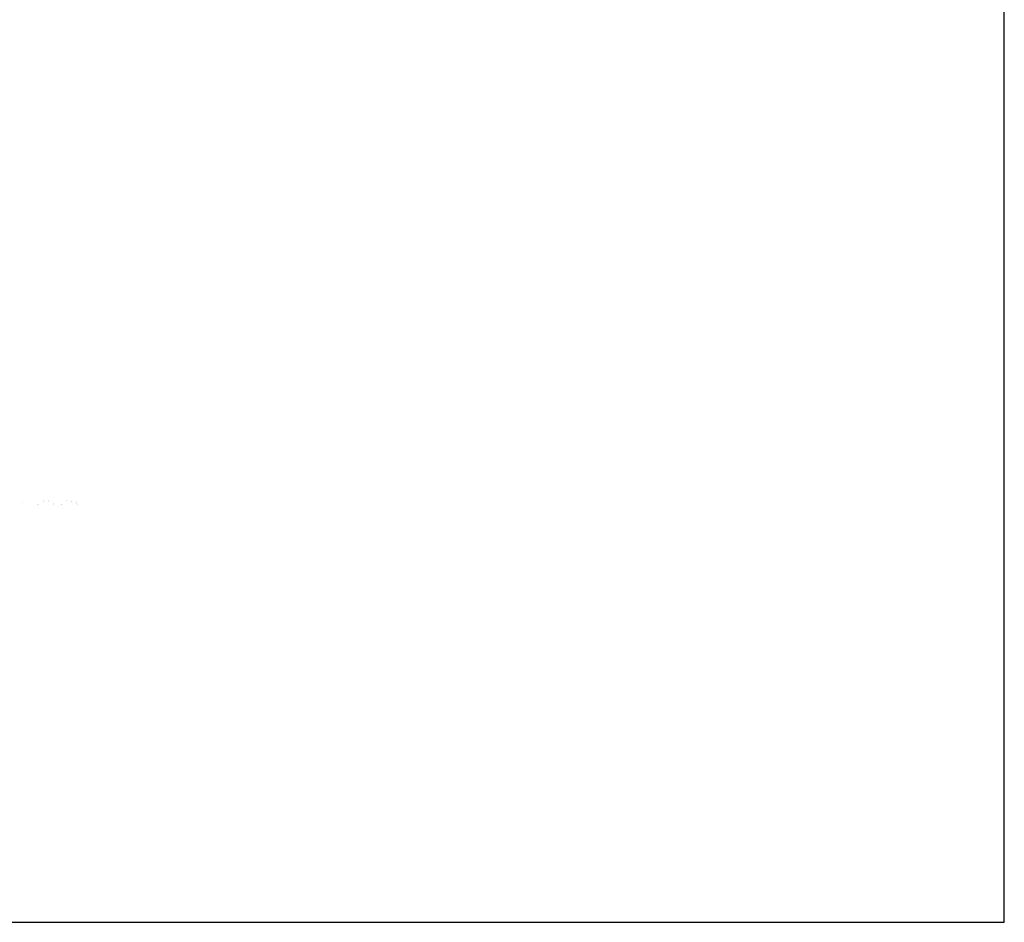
# Model space of a CAD drawing. Header units: millimetres. Extents: x 0 to 17835, y 0 to 12615.
# Tile 52 of 85: x 12964 to 17835, y 0 to 4464. Entities that reach past the tile are written whole.
import ezdxf

# ---------------------------------------------------------------- set-up
doc = ezdxf.new("R2010")
doc.units = ezdxf.units.MM
doc.header["$LTSCALE"] = 980.925
doc.layers.add('运动范围-老_DXF_FORMAT', color=7, linetype='CONTINUOUS')
doc.layers.add('运动范围-老_DXF_TEXT', color=7, linetype='CONTINUOUS')

msp = doc.modelspace()

# ---------------------------------------------------------------- linework, layer by layer
at = {"layer": '运动范围-老_DXF_FORMAT', "color": 7, "linetype": 'Continuous'}
for p, q in [((17835, 0), (17835, 12615)), ((0, 0), (17835, 0))]:
    msp.add_line(p, q, dxfattribs=at)
at = {"layer": '运动范围-老_DXF_TEXT', "color": 5, "linetype": 'Continuous', "const_width": 0.15}
for points in [[(12978.425, 2086.703), (12978.425, 2072.953), (12971.206, 2086.703), (12978.425, 2086.703)], [(13050.612, 2086.703), (13050.612, 1976.703)], [(13050.612, 2059.203), (13065.05, 2086.703), (13079.487, 2086.703), (13093.925, 2059.203), (13093.925, 1976.703)], [(13093.925, 2059.203), (13108.363, 2086.703), (13122.8, 2086.703), (13137.238, 2059.203), (13137.238, 1976.703)], [(13166.113, 2086.703), (13166.113, 1976.703)], [(13166.113, 2059.203), (13180.549, 2086.703), (13194.987, 2086.703), (13209.425, 2059.203), (13209.425, 1976.703)], [(13209.425, 2059.203), (13223.862, 2086.703), (13238.3, 2086.703), (13252.737, 2059.203), (13252.737, 1976.703)], [(12978.425, 1976.703), (12971.206, 1976.703), (12971.206, 1990.454), (12978.425, 1976.703)]]:
    msp.add_lwpolyline(points, dxfattribs=at)

doc.saveas('drawing.dxf')
